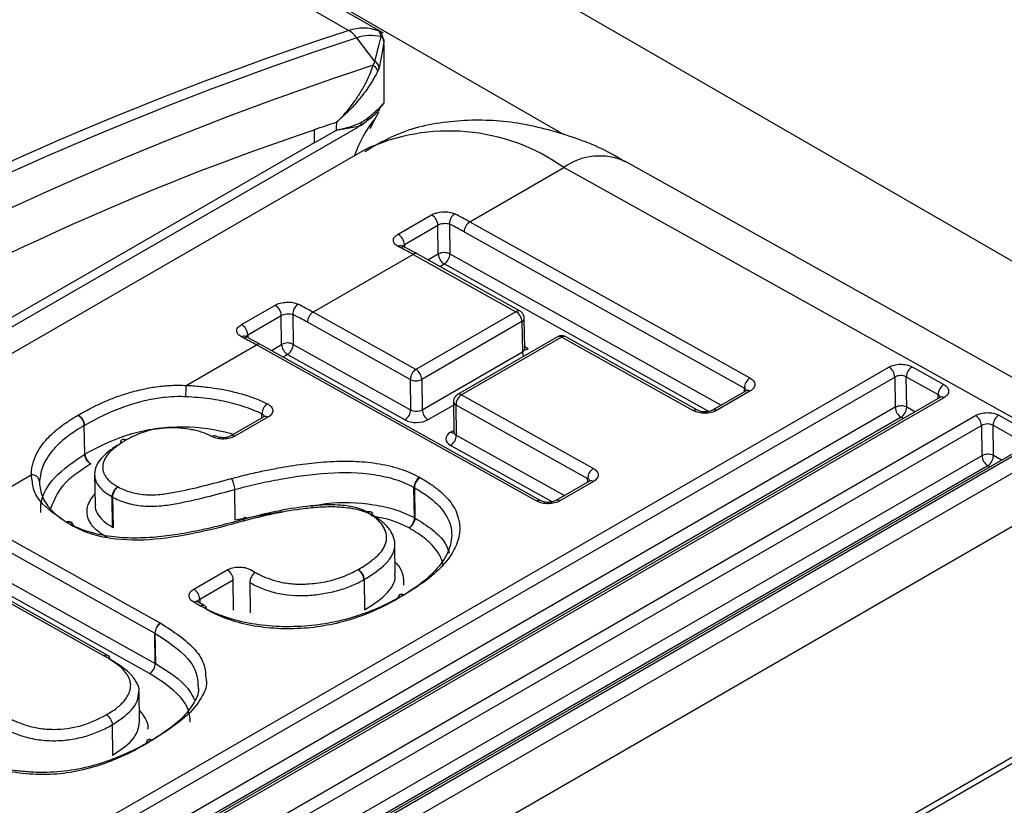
# Model space of a CAD drawing. Header units: millimetres. Extents: x 2938 to 3451, y 1869 to 2231.
# Tile 26 of 30: x 3392 to 3404, y 2119 to 2129. Entities that reach past the tile are written whole.
import ezdxf

# ---------------------------------------------------------------- set-up
doc = ezdxf.new("R2010")
doc.units = ezdxf.units.MM
doc.layers.add('粗实线层', color=7, linetype='Continuous', lineweight=35)

msp = doc.modelspace()

# ---------------------------------------------------------------- linework, layer by layer
at = {"layer": '粗实线层', "color": 8, "linetype": 'Continuous', "lineweight": 25}
for p, q in [((3381.239, 2139.249), (3409.601, 2122.876)), ((3381.24, 2137.63), (3399.074, 2127.334)), ((3396.443, 2128.607), (3381.24, 2137.373)), ((3396.764, 2128.228), (3396.817, 2128.434)), ((3396.855, 2128.364), (3396.816, 2128.15)), ((3396.498, 2127.422), (3396.291, 2127.386)), ((3397.125, 2125.991), (3397.126, 2125.957)), ((3397.413, 2125.801), (3397.539, 2125.874)), ((3397.681, 2125.875), (3400.997, 2124.025)), ((3397.557, 2125.721), (3397.611, 2125.752)), ((3400.845, 2123.948), (3397.611, 2125.752)), ((3395.21, 2124.885), (3395.21, 2124.851)), ((3395.498, 2124.695), (3395.624, 2124.768)), ((3398.639, 2124.715), (3398.596, 2124.739)), ((3395.642, 2124.615), (3395.695, 2124.646)), ((3401.282, 2124.19), (3401.281, 2124.234)), ((3403.651, 2124.109), (3403.65, 2124.154)), ((3403.125, 2123.999), (3389.675, 2116.234)), ((3397.415, 2123.848), (3397.725, 2124.027)), ((3403.366, 2123.945), (3403.267, 2124)), ((3403.197, 2123.877), (3389.847, 2116.17)), ((3395.383, 2123.869), (3395.383, 2123.918)), ((3403.224, 2123.862), (3403.197, 2123.877)), ((3397.69, 2123.694), (3397.729, 2123.717)), ((3397.759, 2123.657), (3399.081, 2122.92)), ((3398.93, 2122.842), (3397.69, 2123.534)), ((3404.186, 2123.407), (3390.736, 2115.643)), ((3404.427, 2123.353), (3404.327, 2123.409)), ((3404.258, 2123.285), (3390.907, 2115.578)), ((3404.284, 2123.271), (3404.258, 2123.285)), ((3392.577, 2123.086), (3392.563, 2123.174)), ((3399.366, 2123.084), (3399.365, 2123.129)), ((3395.053, 2122.623), (3395.628, 2122.726)), ((3394.622, 2121.653), (3394.623, 2121.607)), ((3406.13, 2120.628), (3391.887, 2112.405))]:
    msp.add_line(p, q, dxfattribs=at)
at = {"layer": '粗实线层', "color": 7, "linetype": 'Continuous', "lineweight": 25}
for p, q in [((3396.868, 2128.573), (3381.24, 2137.584)), ((3396.764, 2128.228), (3396.543, 2128.517)), ((3396.817, 2128.434), (3396.841, 2128.532)), ((3396.874, 2128.47), (3396.855, 2128.364)), ((3396.877, 2127.715), (3396.876, 2128.436)), ((3396.807, 2127.604), (3396.769, 2127.532)), ((3396.769, 2127.532), (3396.702, 2127.405)), ((3382.439, 2119.275), (3396.564, 2127.429)), ((3396.026, 2127.237), (3396.025, 2127.393)), ((3396.291, 2127.386), (3396.026, 2127.233)), ((3396.572, 2127.435), (3396.498, 2127.422)), ((3383.344, 2119.916), (3396.026, 2127.237)), ((3396.633, 2127.145), (3382.49, 2118.981)), ((3405.902, 2123.615), (3399.821, 2127.007)), ((3397.924, 2126.269), (3399.073, 2126.932)), ((3405.154, 2123.54), (3399.073, 2126.932)), ((3397.047, 2126.116), (3397.456, 2126.352)), ((3397.924, 2126.269), (3401.35, 2124.358)), ((3397.125, 2125.991), (3397.534, 2126.227)), ((3397.539, 2125.874), (3397.534, 2126.227)), ((3397.675, 2126.24), (3397.681, 2125.875)), ((3397.855, 2126.146), (3401.281, 2124.234)), ((3397.283, 2125.874), (3397.1, 2125.971)), ((3397.233, 2125.869), (3396.009, 2125.163)), ((3397.233, 2125.869), (3398.489, 2125.168)), ((3398.539, 2125.173), (3397.282, 2125.874)), ((3395.131, 2125.01), (3395.54, 2125.246)), ((3395.21, 2124.885), (3395.618, 2125.121)), ((3395.624, 2124.768), (3395.618, 2125.121)), ((3395.76, 2125.134), (3395.765, 2124.769)), ((3397.265, 2124.462), (3396.009, 2125.163)), ((3398.489, 2125.168), (3397.265, 2124.462)), ((3398.596, 2124.717), (3398.591, 2125.087)), ((3397.196, 2124.339), (3395.939, 2125.04)), ((3398.561, 2125.047), (3397.337, 2124.34)), ((3398.561, 2125.047), (3398.567, 2124.676)), ((3395.367, 2124.768), (3395.184, 2124.865)), ((3398.998, 2124.861), (3397.774, 2124.155)), ((3399.047, 2124.857), (3397.823, 2124.151)), ((3400.659, 2123.958), (3399.047, 2124.857)), ((3400.709, 2123.963), (3399.097, 2124.862)), ((3394.458, 2124.267), (3395.317, 2124.763)), ((3398.743, 2122.852), (3395.317, 2124.763)), ((3398.793, 2122.857), (3395.367, 2124.768)), ((3395.765, 2124.769), (3397.201, 2123.968)), ((3395.695, 2124.646), (3397.132, 2123.845)), ((3397.343, 2123.97), (3398.567, 2124.676)), ((3389.315, 2116.563), (3403.048, 2124.491)), ((3403.331, 2124.494), (3403.72, 2124.277)), ((3389.387, 2116.441), (3403.12, 2124.369)), ((3403.12, 2124.369), (3403.125, 2123.999)), ((3403.261, 2124.371), (3403.65, 2124.154)), ((3403.267, 2124), (3403.261, 2124.371)), ((3397.196, 2124.339), (3397.201, 2123.968)), ((3397.337, 2124.34), (3397.343, 2123.97)), ((3403.671, 2124.121), (3389.938, 2116.193)), ((3403.72, 2124.116), (3389.986, 2116.188)), ((3397.823, 2124.151), (3399.435, 2123.252)), ((3401.302, 2124.201), (3400.893, 2123.965)), ((3401.35, 2124.197), (3400.942, 2123.961)), ((3397.724, 2124.067), (3397.73, 2123.696)), ((3397.754, 2124.028), (3399.365, 2123.129)), ((3397.754, 2124.028), (3397.759, 2123.657)), ((3390.375, 2115.971), (3404.109, 2123.899)), ((3393.131, 2123.901), (3393.136, 2123.904)), ((3395.407, 2123.883), (3395.003, 2123.65)), ((3395.456, 2123.879), (3395.052, 2123.645)), ((3404.391, 2123.902), (3404.78, 2123.685)), ((3390.447, 2115.85), (3404.181, 2123.778)), ((3393.217, 2123.428), (3393.211, 2123.776)), ((3404.181, 2123.778), (3404.186, 2123.407)), ((3404.322, 2123.779), (3404.711, 2123.562)), ((3404.327, 2123.409), (3404.322, 2123.779)), ((3404.731, 2123.529), (3390.998, 2115.601)), ((3405.154, 2123.54), (3391.012, 2115.376)), ((3404.78, 2123.525), (3391.047, 2115.597)), ((3391.742, 2122.7), (3392.563, 2123.174)), ((3393.336, 2123.182), (3393.342, 2122.809)), ((3397.309, 2123.144), (3397.318, 2123.139)), ((3405.441, 2123.053), (3391.299, 2114.889)), ((3397.248, 2122.649), (3397.242, 2123.019)), ((3399.386, 2123.095), (3398.977, 2122.859)), ((3399.435, 2123.091), (3399.026, 2122.855)), ((3393.557, 2122.533), (3393.552, 2122.903)), ((3393.556, 2122.901), (3393.562, 2122.53)), ((3395.048, 2122.993), (3395.053, 2122.623)), ((3397.247, 2123.017), (3397.252, 2122.646)), ((3391.742, 2122.7), (3394.143, 2121.361)), ((3391.673, 2122.577), (3394.073, 2121.238)), ((3393.002, 2122.587), (3392.993, 2122.592)), ((3393.05, 2122.593), (3393.045, 2122.596)), ((3393.45, 2120.961), (3391.05, 2122.3)), ((3393.5, 2120.966), (3391.1, 2122.305)), ((3391.499, 2122.306), (3394.079, 2120.867)), ((3397.013, 2121.957), (3397.008, 2122.327)), ((3394.009, 2120.744), (3391.429, 2122.183)), ((3394.55, 2121.775), (3394.959, 2122.011)), ((3395.242, 2122.014), (3395.302, 2121.98)), ((3394.622, 2121.653), (3395.031, 2121.889)), ((3395.036, 2121.519), (3395.031, 2121.889)), ((3395.234, 2121.856), (3395.239, 2121.486)), ((3396.632, 2121.893), (3396.637, 2121.523)), ((3397.069, 2121.708), (3397.066, 2121.706)), ((3397.119, 2121.705), (3397.114, 2121.702)), ((3394.632, 2121.569), (3394.55, 2121.615)), ((3394.682, 2121.574), (3394.6, 2121.62)), ((3394.635, 2121.567), (3394.632, 2121.569)), ((3394.143, 2121.361), (3394.146, 2121.359)), ((3394.079, 2120.867), (3394.073, 2121.238)), ((3394.075, 2121.237), (3394.08, 2120.866)), ((3391.954, 2112.374), (3406.089, 2120.533)), ((3393.885, 2120.151), (3393.88, 2120.521)), ((3393.553, 2120.116), (3393.557, 2119.744)), ((3393.99, 2119.931), (3393.987, 2119.929)), ((3394.04, 2119.927), (3394.036, 2119.925))]:
    msp.add_line(p, q, dxfattribs=at)
at = {"layer": '粗实线层', "color": 8, "linetype": 'Continuous', "lineweight": 25, "flags": 128}
for points in [[(3393.002, 2122.587), (3393.015, 2122.594), (3393.028, 2122.597), (3393.04, 2122.596), (3393.051, 2122.593), (3393.059, 2122.585), (3393.066, 2122.575), (3393.07, 2122.562), (3393.071, 2122.559)], [(3397.114, 2121.702), (3397.101, 2121.708), (3397.088, 2121.711), (3397.076, 2121.71), (3397.065, 2121.706), (3397.057, 2121.699), (3397.051, 2121.688), (3397.047, 2121.675), (3397.047, 2121.673)], [(3397.119, 2121.705), (3397.105, 2121.711), (3397.092, 2121.713), (3397.08, 2121.712), (3397.069, 2121.708), (3397.06, 2121.7), (3397.054, 2121.69), (3397.05, 2121.676), (3397.049, 2121.674)], [(3394.036, 2119.925), (3394.022, 2119.931), (3394.009, 2119.934), (3393.997, 2119.933), (3393.987, 2119.929), (3393.978, 2119.921), (3393.972, 2119.911), (3393.968, 2119.898), (3393.968, 2119.895)], [(3394.04, 2119.927), (3394.026, 2119.933), (3394.013, 2119.936), (3394, 2119.935), (3393.99, 2119.931), (3393.981, 2119.923), (3393.975, 2119.912), (3393.971, 2119.899), (3393.97, 2119.896)]]:
    msp.add_lwpolyline(points, dxfattribs=at)
at = {"layer": '粗实线层', "color": 7, "linetype": 'Continuous', "lineweight": 25}
for centre, radius, start, end in [((3409.513, 2088.748), 41.947, 108.1541, 131.8405), ((3396.62, 2128.086), 0.55, 69.9834, 108.744), ((3396.268, 2128.312), 0.343, 36.6987, 59.1655), ((3396.765, 2128.515), 0.0975, 3.1622, 63.2663), ((3409.603, 2088.688), 41.916, 108.1541, 131.8405), ((3396.718, 2127.978), 0.567, 77.4709, 108.0658), ((3396.796, 2128.468), 0.0776, 1.2014, 54.6672), ((3396.721, 2128.142), 0.096, 4.8562, 62.9991), ((3409.803, 2088.529), 41.748, 108.2286, 131.7644), ((3397.383, 2126.22), 0.151, 2.8084, 61.3815), ((3397.821, 2126.244), 0.145, 123.1134, 181.3551), ((3395.773, 2122.414), 4.414, 60.8297, 63.5178), ((3398.006, 2126.141), 0.151, 122.7289, 178.3833), ((3396.974, 2125.983), 0.151, 2.8084, 61.3815), ((3395.081, 2122.015), 4.414, 60.8297, 63.5178), ((3397.611, 2125.735), 0.156, 63.6092, 117.5125), ((3397.693, 2125.882), 0.154, 183.1586, 237.9585), ((3397.529, 2125.879), 0.151, 302.7289, 358.3833), ((3395.468, 2125.114), 0.151, 2.8084, 61.3815), ((3395.905, 2125.138), 0.145, 123.1134, 181.3551), ((3393.857, 2121.309), 4.414, 60.8297, 63.5178), ((3396.091, 2125.035), 0.151, 122.7289, 178.3833), ((3398.408, 2125.038), 0.154, 3.1586, 57.9585), ((3395.059, 2124.878), 0.151, 2.8084, 61.3815), ((3393.165, 2120.909), 4.414, 60.8297, 63.5178), ((3395.696, 2124.63), 0.156, 63.6092, 117.5125), ((3395.777, 2124.776), 0.154, 183.1586, 237.9585), ((3395.614, 2124.774), 0.151, 302.7289, 358.3833), ((3402.967, 2124.361), 0.154, 3.1586, 57.9585), ((3403.413, 2124.366), 0.151, 122.7289, 178.3833), ((3397.347, 2124.334), 0.151, 122.7289, 178.3833), ((3397.184, 2124.332), 0.154, 3.1586, 57.9585), ((3401.432, 2124.23), 0.151, 122.7289, 178.3833), ((3403.192, 2124.231), 0.156, 63.6092, 117.5125), ((3395.379, 2124.143), 0.93, 172.3058, 180.8877), ((3397.265, 2124.478), 0.156, 243.6092, 297.5125), ((3403.802, 2124.149), 0.151, 122.7289, 178.3833), ((3397.905, 2124.023), 0.151, 122.7289, 178.3833), ((3395.542, 2123.915), 0.159, 126.0715, 178.7822), ((3403.197, 2123.86), 0.156, 63.6092, 117.5125), ((3403.279, 2124.007), 0.154, 183.1586, 237.9585), ((3403.115, 2124.004), 0.151, 302.7289, 358.3833), ((3393.063, 2123.769), 0.148, 2.7818, 62.7761), ((3393.061, 2123.77), 0.154, 2.7083, 60.4116), ((3397.05, 2123.972), 0.151, 302.7289, 358.3833), ((3397.271, 2124.108), 0.156, 243.6092, 297.5125), ((3397.496, 2123.978), 0.154, 183.1586, 237.9585), ((3404.027, 2123.769), 0.154, 3.1586, 57.9585), ((3404.473, 2123.775), 0.151, 122.7289, 178.3833), ((3404.253, 2123.639), 0.156, 63.6092, 117.5125), ((3397.608, 2123.661), 0.151, 302.7289, 358.3833), ((3404.258, 2123.269), 0.156, 63.6092, 117.5125), ((3404.339, 2123.416), 0.154, 183.1586, 237.9585), ((3404.176, 2123.413), 0.151, 302.7289, 358.3833), ((3392.571, 2123.08), 0.0939, 6.9394, 94.8884), ((3397.399, 2123.015), 0.156, 124.8592, 178.6412), ((3397.395, 2123.012), 0.148, 121.1958, 178.1903), ((3399.517, 2123.124), 0.151, 122.7289, 178.3833), ((3397.199, 2122.936), 0.0942, 59.5401, 62.629), ((3393.6, 2122.986), 0.0953, 239.9095, 243.0219), ((3393.023, 2122.548), 0.0531, 65.0119, 123.6237), ((3397.204, 2122.565), 0.0942, 59.5401, 62.629), ((3393.605, 2122.615), 0.0953, 239.9095, 243.0219), ((3394.878, 2121.881), 0.154, 3.1586, 57.9585), ((3394.469, 2121.645), 0.154, 3.1586, 57.9585), ((3394.662, 2121.527), 0.0507, 66.0713, 125.3714), ((3394.225, 2121.234), 0.151, 122.7289, 178.3833), ((3394.224, 2121.232), 0.149, 121.4304, 178.2202), ((3394.029, 2121.158), 0.0919, 59.7261, 60.8509)]:
    msp.add_arc(centre, radius, start, end, dxfattribs=at)
at = {"layer": '粗实线层', "color": 8, "linetype": 'Continuous', "lineweight": 25}
for centre, radius, start, end in [((3397.873, 2126.618), 1.434, 140.3816, 161.3127), ((3397.67, 2124.949), 2.429, 54.7159, 115.2755), ((3399.513, 2126.312), 0.76, 66.0738, 125.3711), ((3397.079, 2125.924), 0.0517, 66.1251, 124.7325), ((3397.262, 2125.828), 0.0507, 66.0738, 125.3711), ((3398.519, 2125.127), 0.0507, 66.0955, 125.3694), ((3398.542, 2125.091), 0.0488, 293.3999, 355.3789), ((3395.163, 2124.818), 0.0517, 66.1251, 124.7325), ((3399.019, 2124.817), 0.0495, 55.3045, 114.6869), ((3399.076, 2124.816), 0.0507, 66.0738, 125.3711), ((3395.346, 2124.722), 0.0507, 66.0738, 125.3711), ((3398.549, 2124.72), 0.0475, 292.3846, 356.383), ((3398.608, 2124.76), 0.0543, 258.1975, 304.2932), ((3398.708, 2124.682), 0.141, 182.4739, 205.9132), ((3401.259, 2124.187), 0.0525, 17.9878, 65.5561), ((3397.795, 2124.11), 0.0494, 55.2895, 114.8623), ((3401.322, 2124.156), 0.0495, 55.3045, 114.6869), ((3403.629, 2124.106), 0.0525, 17.9878, 65.5561), ((3403.692, 2124.076), 0.0495, 55.3045, 114.6869), ((3397.773, 2124.073), 0.049, 186.5719, 246.6542), ((3395.362, 2123.866), 0.0556, 19.2378, 68.601), ((3395.428, 2123.838), 0.0495, 55.3045, 114.6869), ((3400.688, 2123.92), 0.0483, 63.7175, 126.9813), ((3400.913, 2123.921), 0.0492, 55.2068, 115.8409), ((3394.801, 2123.602), 0.0491, 65.8528, 126.4764), ((3395.024, 2123.605), 0.0492, 55.2084, 115.8213), ((3397.719, 2123.738), 0.0526, 236.2894, 283.8926), ((3397.778, 2123.702), 0.049, 186.6247, 246.6495), ((3399.344, 2123.081), 0.0525, 17.9878, 65.5561), ((3399.407, 2123.051), 0.0495, 55.3045, 114.6869), ((3398.772, 2122.814), 0.0483, 63.7175, 126.9813), ((3398.998, 2122.815), 0.0492, 55.2068, 115.8409), ((3393.017, 2122.555), 0.0496, 6.2775, 51.7141), ((3394.58, 2121.573), 0.0507, 66.0738, 125.3711), ((3394.646, 2121.604), 0.0546, 115.5418, 160.3331), ((3394.663, 2121.535), 0.0422, 2.403, 130.7371), ((3394.656, 2121.534), 0.0472, 4.1049, 56.7811)]:
    msp.add_arc(centre, radius, start, end, dxfattribs=at)
at = {"layer": '粗实线层', "color": 7, "linetype": 'Continuous', "lineweight": 25}
for points, knots in [([(3396.841, 2128.532), (3396.839, 2128.542), (3396.833, 2128.564), (3396.822, 2128.588), (3396.813, 2128.598), (3396.808, 2128.603)], [0, 0, 0, 0, 0.317156, 0.650244, 1, 1, 1, 1]), ([(3396.862, 2128.521), (3396.865, 2128.516), (3396.87, 2128.506), (3396.873, 2128.482), (3396.874, 2128.47)], [0, 0, 0, 0, 0.512127, 1, 1, 1, 1]), ([(3396.295, 2127.485), (3396.3, 2127.49), (3396.317, 2127.503), (3396.349, 2127.536), (3396.396, 2127.587), (3396.456, 2127.66), (3396.525, 2127.753), (3396.597, 2127.862), (3396.661, 2127.977), (3396.711, 2128.087), (3396.733, 2128.151), (3396.743, 2128.182)], [0, 0, 0, 0, 0.022184, 0.070665, 0.145612, 0.2471, 0.375198, 0.529978, 0.700022, 0.856686, 1, 1, 1, 1]), ([(3396.794, 2128.102), (3396.784, 2128.081), (3396.761, 2128.037), (3396.717, 2127.964), (3396.663, 2127.882), (3396.595, 2127.792), (3396.512, 2127.694), (3396.412, 2127.59), (3396.335, 2127.521), (3396.295, 2127.485)], [0, 0, 0, 0, 0.107676, 0.226805, 0.357595, 0.500201, 0.654745, 0.82132, 1, 1, 1, 1]), ([(3396.743, 2128.182), (3396.758, 2128.173), (3396.771, 2128.16), (3396.79, 2128.132), (3396.794, 2128.116), (3396.794, 2128.102)], [0, 0, 0, 0, 0.5, 0.5, 1, 1, 1, 1]), ([(3396.682, 2127.541), (3396.733, 2127.583), (3396.834, 2127.667), (3396.88, 2127.723), (3396.872, 2127.717), (3396.87, 2127.715)], [0, 0, 0, 0, 0.434127, 0.869336, 1, 1, 1, 1]), ([(3396.633, 2127.476), (3396.682, 2127.515), (3396.781, 2127.593), (3396.827, 2127.645), (3396.823, 2127.637), (3396.823, 2127.636)], [0, 0, 0, 0, 0.4560536, 0.9189887, 1, 1, 1, 1]), ([(3396.862, 2127.71), (3396.857, 2127.704), (3396.848, 2127.692), (3396.829, 2127.665), (3396.814, 2127.639), (3396.806, 2127.627)], [0, 0, 0, 0, 0.3347739, 0.6677161, 1, 1, 1, 1]), ([(3396.291, 2127.386), (3396.295, 2127.388), (3396.309, 2127.393), (3396.339, 2127.398), (3396.393, 2127.411), (3396.464, 2127.43), (3396.54, 2127.457), (3396.585, 2127.48), (3396.606, 2127.49)], [0, 0, 0, 0, 0.032986, 0.116331, 0.250208, 0.500353, 0.766579, 1, 1, 1, 1]), ([(3396.295, 2127.485), (3396.294, 2127.471), (3396.291, 2127.437), (3396.291, 2127.405), (3396.291, 2127.386)], [0, 0, 0, 0, 0.41577, 1, 1, 1, 1]), ([(3396.606, 2127.49), (3396.619, 2127.498), (3396.645, 2127.513), (3396.67, 2127.532), (3396.682, 2127.541)], [0, 0, 0, 0, 0.4816603, 1, 1, 1, 1]), ([(3399.82, 2127), (3399.791, 2127.019), (3399.56, 2127.165), (3399.094, 2127.345), (3398.422, 2127.512), (3397.728, 2127.519), (3397.11, 2127.4), (3396.774, 2127.203), (3396.64, 2127.123)], [0, 0, 0, 0, 0.029116, 0.23201, 0.439012, 0.647775, 0.859235, 1, 1, 1, 1]), ([(3397.456, 2126.352), (3397.466, 2126.357), (3397.485, 2126.367), (3397.52, 2126.379), (3397.558, 2126.387), (3397.611, 2126.392), (3397.679, 2126.39), (3397.72, 2126.373), (3397.741, 2126.365)], [0, 0, 0, 0, 0.1258352, 0.2473147, 0.3696631, 0.4979986, 0.7499658, 1, 1, 1, 1]), ([(3397.049, 2125.966), (3397.04, 2125.971), (3397.023, 2125.981), (3397.004, 2125.999), (3396.992, 2126.018), (3396.987, 2126.045), (3396.997, 2126.081), (3397.03, 2126.104), (3397.047, 2126.116)], [0, 0, 0, 0, 0.1279329, 0.2513579, 0.3752758, 0.5046303, 0.7540105, 1, 1, 1, 1]), ([(3395.54, 2125.246), (3395.55, 2125.251), (3395.569, 2125.262), (3395.604, 2125.273), (3395.642, 2125.281), (3395.695, 2125.286), (3395.763, 2125.284), (3395.805, 2125.268), (3395.826, 2125.259)], [0, 0, 0, 0, 0.125835, 0.247315, 0.369663, 0.497999, 0.749966, 1, 1, 1, 1]), ([(3398.59, 2125.087), (3398.59, 2125.089), (3398.591, 2125.101), (3398.585, 2125.123), (3398.568, 2125.151), (3398.551, 2125.169), (3398.539, 2125.173), (3398.539, 2125.173)], [0, 0, 0, 0, 0.0484434, 0.3336166, 0.6483918, 0.9894133, 1, 1, 1, 1]), ([(3395.134, 2124.86), (3395.125, 2124.865), (3395.107, 2124.875), (3395.088, 2124.893), (3395.077, 2124.912), (3395.072, 2124.939), (3395.081, 2124.975), (3395.115, 2124.998), (3395.131, 2125.01)], [0, 0, 0, 0, 0.1279329, 0.2513579, 0.3752758, 0.5046303, 0.7540105, 1, 1, 1, 1]), ([(3399.097, 2124.862), (3399.086, 2124.867), (3399.063, 2124.876), (3399.028, 2124.875), (3399.008, 2124.866), (3398.999, 2124.861)], [0, 0, 0, 0, 0.355655, 0.702205, 1, 1, 1, 1]), ([(3398.6, 2124.702), (3398.6, 2124.702), (3398.599, 2124.702), (3398.595, 2124.711), (3398.596, 2124.715), (3398.597, 2124.716)], [0, 0, 0, 0, 0.326539, 0.850715, 1, 1, 1, 1]), ([(3403.048, 2124.491), (3403.058, 2124.496), (3403.077, 2124.506), (3403.112, 2124.517), (3403.15, 2124.524), (3403.202, 2124.527), (3403.269, 2124.522), (3403.31, 2124.503), (3403.331, 2124.494)], [0, 0, 0, 0, 0.1272, 0.249746, 0.3727, 0.501075, 0.749743, 1, 1, 1, 1]), ([(3401.35, 2124.358), (3401.359, 2124.352), (3401.377, 2124.341), (3401.395, 2124.322), (3401.407, 2124.3), (3401.411, 2124.271), (3401.401, 2124.232), (3401.367, 2124.209), (3401.35, 2124.197)], [0, 0, 0, 0, 0.1272, 0.249746, 0.3727, 0.501075, 0.749743, 1, 1, 1, 1]), ([(3393.136, 2123.904), (3393.192, 2123.935), (3393.289, 2123.988), (3393.433, 2124.059), (3393.577, 2124.118), (3393.736, 2124.172), (3393.909, 2124.219), (3394.091, 2124.253), (3394.275, 2124.271), (3394.397, 2124.269), (3394.458, 2124.267)], [0, 0, 0, 0, 0.154003, 0.266655, 0.378226, 0.500167, 0.62998, 0.754932, 0.877424, 1, 1, 1, 1]), ([(3394.458, 2124.267), (3394.485, 2124.266), (3394.543, 2124.263), (3394.633, 2124.255), (3394.74, 2124.243), (3394.859, 2124.226), (3395.004, 2124.198), (3395.155, 2124.158), (3395.312, 2124.107), (3395.403, 2124.064), (3395.448, 2124.044)], [0, 0, 0, 0, 0.077268, 0.16058, 0.250094, 0.37772, 0.500383, 0.673017, 0.838844, 1, 1, 1, 1]), ([(3403.72, 2124.277), (3403.729, 2124.271), (3403.746, 2124.261), (3403.765, 2124.241), (3403.776, 2124.22), (3403.781, 2124.19), (3403.77, 2124.152), (3403.737, 2124.128), (3403.72, 2124.116)], [0, 0, 0, 0, 0.1272001, 0.2497464, 0.3727003, 0.5010746, 0.7497428, 1, 1, 1, 1]), ([(3394.449, 2124.128), (3394.416, 2124.129), (3394.332, 2124.131), (3394.182, 2124.121), (3393.985, 2124.091), (3393.75, 2124.027), (3393.48, 2123.923), (3393.309, 2123.829), (3393.214, 2123.778)], [0, 0, 0, 0, 0.0720197, 0.1794006, 0.322127, 0.5001826, 0.7228095, 1, 1, 1, 1]), ([(3395.383, 2123.918), (3395.375, 2123.922), (3395.332, 2123.943), (3395.25, 2123.977), (3395.134, 2124.017), (3395.01, 2124.052), (3394.881, 2124.081), (3394.744, 2124.103), (3394.6, 2124.118), (3394.501, 2124.126), (3394.45, 2124.128), (3394.449, 2124.128)], [0.5813532, 0.5813532, 0.5813532, 0.5813532, 0.5944891, 0.6506915, 0.7064398, 0.7625407, 0.8193942, 0.8778214, 0.9374162, 0.9992962, 1, 1, 1, 1]), ([(3397.737, 2124.117), (3397.732, 2124.105), (3397.724, 2124.089), (3397.725, 2124.071), (3397.725, 2124.067)], [0, 0, 0, 0, 0.755385, 1, 1, 1, 1]), ([(3397.774, 2124.154), (3397.773, 2124.154), (3397.765, 2124.151), (3397.751, 2124.138), (3397.742, 2124.124), (3397.737, 2124.117)], [0, 0, 0, 0, 0.0606254, 0.5280951, 1, 1, 1, 1]), ([(3395.448, 2124.044), (3395.458, 2124.038), (3395.477, 2124.027), (3395.498, 2124.008), (3395.511, 2123.986), (3395.516, 2123.963), (3395.513, 2123.94), (3395.502, 2123.917), (3395.484, 2123.896), (3395.465, 2123.885), (3395.456, 2123.879)], [0, 0, 0, 0, 0.127259, 0.249449, 0.372016, 0.50036, 0.623821, 0.750163, 0.874355, 1, 1, 1, 1]), ([(3392.563, 2123.174), (3392.564, 2123.193), (3392.566, 2123.232), (3392.576, 2123.29), (3392.591, 2123.347), (3392.621, 2123.422), (3392.671, 2123.513), (3392.747, 2123.608), (3392.833, 2123.691), (3392.917, 2123.761), (3393.017, 2123.832), (3393.091, 2123.877), (3393.131, 2123.901)], [0, 0, 0, 0, 0.070351, 0.140894, 0.211873, 0.283526, 0.426204, 0.568525, 0.672029, 0.781386, 0.879731, 1, 1, 1, 1]), ([(3400.942, 2123.961), (3400.932, 2123.956), (3400.912, 2123.946), (3400.878, 2123.935), (3400.84, 2123.928), (3400.788, 2123.925), (3400.72, 2123.93), (3400.679, 2123.949), (3400.659, 2123.958)], [0, 0, 0, 0, 0.1272, 0.249746, 0.3727, 0.501075, 0.749743, 1, 1, 1, 1]), ([(3400.892, 2123.965), (3400.879, 2123.959), (3400.852, 2123.947), (3400.8, 2123.941), (3400.749, 2123.945), (3400.722, 2123.957), (3400.709, 2123.963)], [0, 0, 0, 0, 0.250237, 0.5003159, 0.7502369, 1, 1, 1, 1]), ([(3404.109, 2123.899), (3404.119, 2123.905), (3404.138, 2123.915), (3404.173, 2123.926), (3404.21, 2123.932), (3404.262, 2123.935), (3404.33, 2123.93), (3404.371, 2123.912), (3404.391, 2123.902)], [0, 0, 0, 0, 0.1272, 0.249746, 0.3727, 0.501075, 0.749743, 1, 1, 1, 1]), ([(3393.211, 2123.776), (3393.174, 2123.754), (3393.097, 2123.709), (3392.993, 2123.633), (3392.895, 2123.551), (3392.775, 2123.421), (3392.685, 2123.268), (3392.67, 2123.139), (3392.665, 2123.092)], [0, 0, 0, 0, 0.116715, 0.239035, 0.366947, 0.500516, 0.814828, 1, 1, 1, 1]), ([(3394.772, 2123.641), (3394.754, 2123.65), (3394.718, 2123.669), (3394.657, 2123.692), (3394.592, 2123.711), (3394.5, 2123.731), (3394.381, 2123.747), (3394.185, 2123.751), (3393.996, 2123.72), (3393.833, 2123.657), (3393.761, 2123.619), (3393.72, 2123.598)], [0, 0, 0, 0, 0.062542, 0.124643, 0.18705, 0.250501, 0.378377, 0.501548, 0.749612, 0.861425, 1, 1, 1, 1]), ([(3395.052, 2123.645), (3395.042, 2123.64), (3395.023, 2123.63), (3394.989, 2123.619), (3394.952, 2123.613), (3394.9, 2123.609), (3394.833, 2123.614), (3394.792, 2123.632), (3394.772, 2123.641)], [0, 0, 0, 0, 0.127138, 0.249737, 0.372741, 0.501052, 0.749733, 1, 1, 1, 1]), ([(3395.003, 2123.649), (3394.99, 2123.643), (3394.963, 2123.631), (3394.912, 2123.625), (3394.861, 2123.63), (3394.834, 2123.641), (3394.821, 2123.647)], [0, 0, 0, 0, 0.249995, 0.499993, 0.749995, 1, 1, 1, 1]), ([(3397.69, 2123.694), (3397.652, 2123.673), (3397.631, 2123.644), (3397.631, 2123.583), (3397.652, 2123.555), (3397.69, 2123.534)], [0, 0, 0, 0, 0.5, 0.5, 1, 1, 1, 1]), ([(3397.73, 2123.697), (3397.729, 2123.692), (3397.728, 2123.687), (3397.731, 2123.688), (3397.732, 2123.689)], [0, 0, 0, 0, 0.853193, 1, 1, 1, 1]), ([(3393.651, 2123.555), (3393.611, 2123.53), (3393.567, 2123.503), (3393.487, 2123.444), (3393.451, 2123.411), (3393.392, 2123.344), (3393.368, 2123.307), (3393.339, 2123.229), (3393.333, 2123.191), (3393.338, 2123.151)], [0, 0, 0, 0, 0.25, 0.25, 0.5, 0.5, 0.75, 0.75, 1, 1, 1, 1]), ([(3393.72, 2123.598), (3393.684, 2123.575), (3393.62, 2123.534), (3393.535, 2123.467), (3393.475, 2123.397), (3393.444, 2123.331), (3393.434, 2123.277), (3393.436, 2123.249), (3393.437, 2123.236)], [0, 0, 0, 0, 0.226622, 0.398294, 0.603527, 0.795874, 0.899861, 1, 1, 1, 1]), ([(3393.72, 2123.598), (3393.704, 2123.607), (3393.684, 2123.61), (3393.656, 2123.593), (3393.65, 2123.574), (3393.651, 2123.555)], [0, 0, 0, 0, 0.5, 0.5, 1, 1, 1, 1]), ([(3393.289, 2123.307), (3393.271, 2123.317), (3393.252, 2123.336), (3393.225, 2123.381), (3393.217, 2123.406), (3393.218, 2123.428)], [0, 0, 0, 0, 0.5, 0.5, 1, 1, 1, 1]), ([(3393.218, 2123.428), (3393.219, 2123.407), (3393.227, 2123.382), (3393.253, 2123.337), (3393.271, 2123.317), (3393.289, 2123.307)], [0, 0, 0, 0, 0.5, 0.5, 1, 1, 1, 1]), ([(3395.006, 2123.127), (3395.073, 2123.144), (3395.203, 2123.178), (3395.394, 2123.221), (3395.618, 2123.266), (3395.876, 2123.307), (3396.185, 2123.337), (3396.488, 2123.345), (3396.792, 2123.319), (3397.024, 2123.266), (3397.195, 2123.202), (3397.271, 2123.163), (3397.309, 2123.144)], [0, 0, 0, 0, 0.09, 0.173293, 0.250011, 0.37893, 0.499491, 0.631999, 0.748338, 0.873523, 0.936657, 1, 1, 1, 1]), ([(3395.048, 2122.993), (3395.141, 2123.018), (3395.232, 2123.042), (3395.418, 2123.084), (3395.513, 2123.103), (3395.799, 2123.156), (3395.99, 2123.182), (3396.383, 2123.206), (3396.572, 2123.205), (3396.846, 2123.162), (3396.935, 2123.142), (3397.056, 2123.104), (3397.095, 2123.089), (3397.169, 2123.057), (3397.204, 2123.039), (3397.242, 2123.019)], [0, 0, 0, 0, 0.125, 0.125, 0.25, 0.25, 0.5, 0.5, 0.75, 0.75, 0.875, 0.875, 0.9375, 0.9375, 1, 1, 1, 1]), ([(3399.435, 2123.252), (3399.444, 2123.246), (3399.461, 2123.235), (3399.48, 2123.216), (3399.491, 2123.195), (3399.496, 2123.165), (3399.485, 2123.127), (3399.452, 2123.103), (3399.435, 2123.091)], [0, 0, 0, 0, 0.1272, 0.249746, 0.3727, 0.501075, 0.749743, 1, 1, 1, 1]), ([(3392.993, 2122.592), (3392.871, 2122.675), (3392.689, 2122.8), (3392.587, 2122.981), (3392.579, 2123.06), (3392.577, 2123.086)], [0, 0, 0, 0, 0.57796, 0.864424, 1, 1, 1, 1]), ([(3392.665, 2123.092), (3392.664, 2123.086), (3392.664, 2123.053), (3392.671, 2122.991), (3392.695, 2122.909), (3392.737, 2122.829), (3392.795, 2122.753), (3392.871, 2122.681), (3392.961, 2122.612), (3393.032, 2122.57), (3393.067, 2122.549)], [0, 0, 0, 0, 0.0113839, 0.0725432, 0.1324939, 0.1913816, 0.2506601, 0.3109966, 0.3733043, 0.4365509, 0.4365509, 0.4365509, 0.4365509]), ([(3393.552, 2122.903), (3393.552, 2122.923), (3393.558, 2122.949), (3393.586, 2122.997), (3393.606, 2123.016), (3393.623, 2123.026)], [0, 0, 0, 0, 0.5, 0.5, 1, 1, 1, 1]), ([(3393.623, 2123.026), (3393.607, 2123.016), (3393.588, 2122.996), (3393.562, 2122.947), (3393.556, 2122.92), (3393.556, 2122.901)], [0, 0, 0, 0, 0.5, 0.5, 1, 1, 1, 1]), ([(3393.623, 2123.026), (3393.649, 2123.013), (3393.696, 2122.99), (3393.773, 2122.961), (3393.856, 2122.943), (3393.946, 2122.93), (3394.04, 2122.927), (3394.13, 2122.932), (3394.222, 2122.944), (3394.401, 2122.975), (3394.666, 2123.035), (3394.891, 2123.096), (3395.004, 2123.127)], [0, 0, 0, 0, 0.070799, 0.125106, 0.187227, 0.250473, 0.310855, 0.375481, 0.431646, 0.500206, 0.749915, 1, 1, 1, 1]), ([(3395.006, 2123.127), (3395.016, 2123.115), (3395.027, 2123.093), (3395.043, 2123.041), (3395.048, 2123.013), (3395.048, 2122.993)], [0, 0, 0, 0, 0.5, 0.5, 1, 1, 1, 1]), ([(3393.248, 2122.676), (3393.245, 2122.711), (3393.236, 2122.801), (3393.3, 2122.886), (3393.34, 2122.937)], [0, 0, 0, 0, 0.388061, 1, 1, 1, 1]), ([(3393.556, 2122.901), (3393.58, 2122.889), (3393.604, 2122.876), (3393.661, 2122.852), (3393.694, 2122.84), (3393.792, 2122.812), (3393.86, 2122.8), (3393.968, 2122.79), (3394.007, 2122.788), (3394.081, 2122.79), (3394.117, 2122.792), (3394.219, 2122.802), (3394.283, 2122.813), (3394.469, 2122.847), (3394.586, 2122.873), (3394.822, 2122.932), (3394.935, 2122.963), (3395.048, 2122.993)], [0, 0, 0, 0, 0.0625, 0.0625, 0.125, 0.125, 0.25, 0.25, 0.3125, 0.3125, 0.375, 0.375, 0.5, 0.5, 0.75, 0.75, 1, 1, 1, 1]), ([(3396.737, 2122.677), (3396.715, 2122.688), (3396.681, 2122.705), (3396.615, 2122.729), (3396.585, 2122.739), (3396.512, 2122.757), (3396.473, 2122.763), (3396.4, 2122.772), (3396.367, 2122.775), (3396.293, 2122.78), (3396.256, 2122.781), (3396.186, 2122.78), (3396.152, 2122.779), (3396.048, 2122.774), (3395.98, 2122.768), (3395.779, 2122.744), (3395.649, 2122.722), (3395.395, 2122.669), (3395.273, 2122.638), (3395.153, 2122.607)], [0, 0, 0, 0, 0.0625, 0.0625, 0.125, 0.125, 0.1875, 0.1875, 0.25, 0.25, 0.3125, 0.3125, 0.375, 0.375, 0.5, 0.5, 0.75, 0.75, 1, 1, 1, 1]), ([(3396.667, 2122.717), (3396.652, 2122.725), (3396.624, 2122.739), (3396.571, 2122.76), (3396.505, 2122.78), (3396.416, 2122.796), (3396.294, 2122.807), (3396.129, 2122.807), (3395.872, 2122.783), (3395.553, 2122.73), (3395.314, 2122.669), (3395.195, 2122.638)], [0, 0, 0, 0, 0.0389306, 0.0721036, 0.1262229, 0.1829832, 0.251963, 0.3635947, 0.5000107, 0.7497255, 1, 1, 1, 1]), ([(3399.026, 2122.855), (3399.016, 2122.85), (3398.997, 2122.84), (3398.962, 2122.829), (3398.924, 2122.822), (3398.872, 2122.819), (3398.805, 2122.824), (3398.764, 2122.843), (3398.743, 2122.852)], [0, 0, 0, 0, 0.1272, 0.249746, 0.3727, 0.501075, 0.749743, 1, 1, 1, 1]), ([(3398.977, 2122.859), (3398.963, 2122.853), (3398.936, 2122.841), (3398.885, 2122.835), (3398.833, 2122.84), (3398.807, 2122.851), (3398.793, 2122.857)], [0, 0, 0, 0, 0.250237, 0.5003159, 0.7502369, 1, 1, 1, 1]), ([(3395.195, 2122.638), (3395.185, 2122.65), (3395.173, 2122.656), (3395.157, 2122.644), (3395.153, 2122.626), (3395.153, 2122.607)], [0, 0, 0, 0, 0.5, 0.5, 1, 1, 1, 1]), ([(3396.667, 2122.717), (3396.683, 2122.727), (3396.702, 2122.73), (3396.729, 2122.715), (3396.736, 2122.696), (3396.737, 2122.677)], [0, 0, 0, 0, 0.5, 0.5, 1, 1, 1, 1]), ([(3396.904, 2122.361), (3396.905, 2122.37), (3396.908, 2122.388), (3396.907, 2122.435), (3396.891, 2122.5), (3396.847, 2122.576), (3396.788, 2122.634), (3396.73, 2122.681), (3396.688, 2122.705), (3396.667, 2122.717)], [0, 0, 0, 0, 0.068311, 0.136137, 0.355032, 0.566983, 0.739751, 0.869768, 1, 1, 1, 1]), ([(3397.004, 2122.27), (3397.013, 2122.311), (3397.009, 2122.347), (3396.992, 2122.42), (3396.976, 2122.457), (3396.941, 2122.51), (3396.928, 2122.526), (3396.898, 2122.56), (3396.88, 2122.576), (3396.844, 2122.606), (3396.826, 2122.621), (3396.782, 2122.651), (3396.76, 2122.663), (3396.74, 2122.675)], [0, 0, 0, 0, 0.25, 0.25, 0.5, 0.5, 0.625, 0.625, 0.75, 0.75, 0.875, 0.875, 1, 1, 1, 1]), ([(3395.195, 2122.638), (3395.096, 2122.611), (3394.918, 2122.562), (3394.638, 2122.496), (3394.368, 2122.445), (3394.077, 2122.407), (3393.79, 2122.395), (3393.547, 2122.413), (3393.366, 2122.448), (3393.238, 2122.483), (3393.115, 2122.53), (3393.042, 2122.567), (3393.002, 2122.587)], [0, 0, 0, 0, 0.138938, 0.250389, 0.38444, 0.500323, 0.629389, 0.749238, 0.810403, 0.874519, 0.931271, 1, 1, 1, 1]), ([(3395.153, 2122.607), (3394.977, 2122.558), (3394.801, 2122.51), (3394.442, 2122.434), (3394.257, 2122.401), (3393.889, 2122.369), (3393.707, 2122.37), (3393.487, 2122.403), (3393.446, 2122.41), (3393.365, 2122.43), (3393.323, 2122.442), (3393.206, 2122.479), (3393.143, 2122.509), (3393.072, 2122.547)], [0, 0, 0, 0, 0.25, 0.25, 0.5, 0.5, 0.75, 0.75, 0.8125, 0.8125, 0.875, 0.875, 1, 1, 1, 1]), ([(3397.792, 2122.611), (3397.796, 2122.588), (3397.803, 2122.543), (3397.801, 2122.475), (3397.783, 2122.365), (3397.717, 2122.21), (3397.567, 2122.025), (3397.4, 2121.886), (3397.247, 2121.782), (3397.165, 2121.732), (3397.119, 2121.705)], [0, 0, 0, 0, 0.067184, 0.134186, 0.201439, 0.396406, 0.60124, 0.800166, 0.888567, 1, 1, 1, 1]), ([(3397.181, 2122.524), (3397.197, 2122.534), (3397.216, 2122.554), (3397.242, 2122.602), (3397.248, 2122.629), (3397.248, 2122.649)], [0, 0, 0, 0, 0.5, 0.5, 1, 1, 1, 1]), ([(3397.252, 2122.646), (3397.252, 2122.625), (3397.245, 2122.599), (3397.218, 2122.554), (3397.2, 2122.535), (3397.181, 2122.524)], [0, 0, 0, 0, 0.5, 0.5, 1, 1, 1, 1]), ([(3397.695, 2122.523), (3397.71, 2122.444), (3397.703, 2122.364), (3397.653, 2122.208), (3397.61, 2122.132), (3397.49, 2121.985), (3397.416, 2121.915), (3397.247, 2121.784), (3397.152, 2121.723), (3397.048, 2121.661)], [0, 0, 0, 0, 0.25, 0.25, 0.5, 0.5, 0.75, 0.75, 1, 1, 1, 1]), ([(3397.011, 2122.106), (3397.025, 2122.092), (3397.074, 2122.043), (3397.112, 2121.946), (3397.113, 2121.866), (3397.113, 2121.825)], [0, 0, 0, 0, 0.168616, 0.584578, 1, 1, 1, 1]), ([(3394.959, 2122.011), (3394.969, 2122.016), (3394.988, 2122.026), (3395.023, 2122.037), (3395.061, 2122.044), (3395.113, 2122.047), (3395.18, 2122.042), (3395.221, 2122.023), (3395.242, 2122.014)], [0, 0, 0, 0, 0.1272, 0.249746, 0.3727, 0.501075, 0.749743, 1, 1, 1, 1]), ([(3395.302, 2121.98), (3395.286, 2121.971), (3395.267, 2121.951), (3395.24, 2121.903), (3395.234, 2121.876), (3395.234, 2121.856)], [0, 0, 0, 0, 0.5, 0.5, 1, 1, 1, 1]), ([(3395.302, 2121.98), (3395.329, 2121.966), (3395.378, 2121.941), (3395.472, 2121.901), (3395.592, 2121.862), (3395.755, 2121.836), (3395.951, 2121.835), (3396.162, 2121.862), (3396.377, 2121.922), (3396.497, 2121.983), (3396.559, 2122.014)], [0, 0, 0, 0, 0.077493, 0.143434, 0.250588, 0.373447, 0.500348, 0.662709, 0.826181, 1, 1, 1, 1]), ([(3396.63, 2121.892), (3396.629, 2121.911), (3396.622, 2121.938), (3396.594, 2121.986), (3396.575, 2122.005), (3396.559, 2122.014)], [0, 0, 0, 0, 0.5, 0.5, 1, 1, 1, 1]), ([(3396.559, 2122.014), (3396.576, 2122.005), (3396.596, 2121.986), (3396.624, 2121.939), (3396.632, 2121.913), (3396.632, 2121.893)], [0, 0, 0, 0, 0.5, 0.5, 1, 1, 1, 1]), ([(3395.234, 2121.856), (3395.275, 2121.834), (3395.326, 2121.808), (3395.431, 2121.767), (3395.486, 2121.747), (3395.672, 2121.702), (3395.812, 2121.692), (3396.008, 2121.703), (3396.074, 2121.711), (3396.164, 2121.726), (3396.194, 2121.731), (3396.258, 2121.745), (3396.289, 2121.753), (3396.346, 2121.769), (3396.375, 2121.778), (3396.433, 2121.799), (3396.459, 2121.81), (3396.508, 2121.83), (3396.534, 2121.841), (3396.586, 2121.867), (3396.608, 2121.88), (3396.63, 2121.892)], [0, 0, 0, 0, 0.125, 0.125, 0.25, 0.25, 0.5, 0.5, 0.625, 0.625, 0.6875, 0.6875, 0.75, 0.75, 0.8125, 0.8125, 0.875, 0.875, 0.9375, 0.9375, 1, 1, 1, 1]), ([(3394.55, 2121.615), (3394.541, 2121.62), (3394.524, 2121.631), (3394.505, 2121.65), (3394.494, 2121.672), (3394.489, 2121.701), (3394.5, 2121.74), (3394.533, 2121.763), (3394.55, 2121.775)], [0, 0, 0, 0, 0.1272, 0.249746, 0.3727, 0.501075, 0.749743, 1, 1, 1, 1]), ([(3397.114, 2121.702), (3397.067, 2121.676), (3396.983, 2121.63), (3396.848, 2121.564), (3396.712, 2121.506), (3396.51, 2121.433), (3396.247, 2121.362), (3395.902, 2121.316), (3395.555, 2121.312), (3395.211, 2121.352), (3394.951, 2121.425), (3394.761, 2121.5), (3394.677, 2121.545), (3394.635, 2121.567)], [0, 0, 0, 0, 0.069234, 0.124983, 0.190566, 0.250173, 0.379681, 0.499638, 0.627233, 0.749764, 0.874963, 0.937268, 1, 1, 1, 1]), ([(3394.6, 2121.619), (3394.597, 2121.621), (3394.591, 2121.625), (3394.588, 2121.628), (3394.589, 2121.628), (3394.589, 2121.627)], [0, 0, 0, 0, 0.433571, 0.911888, 1, 1, 1, 1]), ([(3397.046, 2121.66), (3396.962, 2121.613), (3396.881, 2121.569), (3396.705, 2121.489), (3396.614, 2121.452), (3396.42, 2121.389), (3396.32, 2121.361), (3396.113, 2121.32), (3396.006, 2121.304), (3395.789, 2121.29), (3395.677, 2121.288), (3395.458, 2121.3), (3395.352, 2121.312), (3395.148, 2121.351), (3395.05, 2121.379), (3394.913, 2121.428), (3394.869, 2121.445), (3394.787, 2121.483), (3394.747, 2121.504), (3394.705, 2121.526)], [0, 0, 0, 0, 0.125, 0.125, 0.25, 0.25, 0.375, 0.375, 0.5, 0.5, 0.625, 0.625, 0.75, 0.75, 0.875, 0.875, 0.9375, 0.9375, 1, 1, 1, 1]), ([(3393.45, 2120.961), (3393.469, 2120.972), (3393.487, 2120.974), (3393.514, 2120.958), (3393.522, 2120.941), (3393.522, 2120.92)], [0, 0, 0, 0, 0.5, 0.5, 1, 1, 1, 1]), ([(3393.778, 2120.605), (3393.777, 2120.618), (3393.775, 2120.645), (3393.762, 2120.684), (3393.741, 2120.723), (3393.713, 2120.762), (3393.665, 2120.815), (3393.579, 2120.883), (3393.496, 2120.933), (3393.45, 2120.961)], [0, 0, 0, 0, 0.094165, 0.190104, 0.288926, 0.391643, 0.499161, 0.720854, 1, 1, 1, 1]), ([(3393.879, 2120.521), (3393.879, 2120.522), (3393.888, 2120.563), (3393.852, 2120.643), (3393.747, 2120.782), (3393.612, 2120.865), (3393.524, 2120.919)], [0, 0, 0, 0, 0.00902, 0.267343, 0.519581, 1, 1, 1, 1]), ([(3394.009, 2120.744), (3394.028, 2120.755), (3394.046, 2120.774), (3394.072, 2120.82), (3394.079, 2120.846), (3394.079, 2120.867)], [0, 0, 0, 0, 0.5, 0.5, 1, 1, 1, 1]), ([(3394.697, 2120.689), (3394.7, 2120.672), (3394.715, 2120.59), (3394.645, 2120.437), (3394.451, 2120.186), (3394.203, 2120.03), (3394.04, 2119.927)], [0, 0, 0, 0, 0.060456, 0.283414, 0.531795, 1, 1, 1, 1]), ([(3394.6, 2120.601), (3394.602, 2120.587), (3394.617, 2120.509), (3394.548, 2120.368), (3394.362, 2120.13), (3394.127, 2119.983), (3393.97, 2119.884)], [0, 0, 0, 0, 0.054021, 0.284782, 0.520524, 1, 1, 1, 1]), ([(3393.88, 2120.297), (3393.908, 2120.263), (3393.964, 2120.192), (3393.994, 2120.11), (3393.985, 2120.066), (3393.984, 2120.063)], [0, 0, 0, 0, 0.466421, 0.961957, 1, 1, 1, 1]), ([(3392.203, 2120.241), (3392.253, 2120.215), (3392.342, 2120.169), (3392.493, 2120.111), (3392.654, 2120.071), (3392.887, 2120.052), (3393.195, 2120.095), (3393.381, 2120.187), (3393.48, 2120.237)], [0, 0, 0, 0, 0.139963, 0.251495, 0.376853, 0.501732, 0.732407, 1, 1, 1, 1]), ([(3393.48, 2120.237), (3393.497, 2120.228), (3393.517, 2120.209), (3393.545, 2120.162), (3393.553, 2120.135), (3393.553, 2120.116)], [0, 0, 0, 0, 0.5, 0.5, 1, 1, 1, 1]), ([(3392.135, 2120.117), (3392.224, 2120.069), (3392.324, 2120.02), (3392.471, 2119.974), (3392.5, 2119.966), (3392.562, 2119.951), (3392.595, 2119.944), (3392.697, 2119.927), (3392.767, 2119.922), (3392.907, 2119.922), (3392.98, 2119.928), (3393.108, 2119.948), (3393.176, 2119.962), (3393.265, 2119.988), (3393.295, 2119.998), (3393.353, 2120.019), (3393.379, 2120.03), (3393.456, 2120.063), (3393.51, 2120.092), (3393.553, 2120.116)], [0, 0, 0, 0, 0.25, 0.25, 0.3125, 0.3125, 0.375, 0.375, 0.5, 0.5, 0.625, 0.625, 0.75, 0.75, 0.8125, 0.8125, 0.875, 0.875, 1, 1, 1, 1]), ([(3394.036, 2119.925), (3393.987, 2119.898), (3393.901, 2119.85), (3393.762, 2119.781), (3393.625, 2119.721), (3393.418, 2119.644), (3393.148, 2119.569), (3392.852, 2119.533), (3392.617, 2119.533), (3392.438, 2119.546), (3392.262, 2119.57), (3392.095, 2119.606), (3391.936, 2119.653), (3391.791, 2119.706), (3391.65, 2119.769), (3391.563, 2119.815), (3391.514, 2119.84)], [0, 0, 0, 0, 0.069791, 0.124834, 0.1902, 0.249297, 0.380513, 0.499265, 0.560339, 0.624833, 0.687216, 0.749666, 0.811356, 0.874998, 0.930491, 1, 1, 1, 1]), ([(3393.967, 2119.882), (3393.881, 2119.834), (3393.798, 2119.789), (3393.617, 2119.705), (3393.525, 2119.666), (3393.229, 2119.566), (3393.013, 2119.518), (3392.681, 2119.505), (3392.567, 2119.51), (3392.346, 2119.533), (3392.241, 2119.552), (3392.036, 2119.604), (3391.937, 2119.637), (3391.754, 2119.711), (3391.671, 2119.753), (3391.585, 2119.799)], [0, 0, 0, 0, 0.125, 0.125, 0.25, 0.25, 0.5, 0.5, 0.625, 0.625, 0.75, 0.75, 0.875, 0.875, 1, 1, 1, 1])]:
    msp.add_open_spline(points, degree=3, knots=knots, dxfattribs=at)
for points in [[(3396.743, 2128.182), (3396.75, 2128.197), (3396.757, 2128.212), (3396.764, 2128.228)], [(3396.816, 2128.15), (3396.81, 2128.134), (3396.802, 2128.118), (3396.794, 2128.102)], [(3396.025, 2127.398), (3396.115, 2127.427), (3396.205, 2127.457), (3396.295, 2127.485)], [(3396.606, 2127.49), (3396.602, 2127.467), (3396.589, 2127.446), (3396.572, 2127.435)], [(3396.572, 2127.435), (3396.594, 2127.446), (3396.615, 2127.46), (3396.633, 2127.476)], [(3396.682, 2127.541), (3396.679, 2127.512), (3396.658, 2127.485), (3396.633, 2127.476)], [(3383.344, 2120.126), (3387.529, 2123.526), (3391.846, 2126), (3396.025, 2127.393)], [(3396.025, 2127.393), (3396.025, 2127.395), (3396.025, 2127.396), (3396.025, 2127.398)], [(3396.026, 2127.233), (3396.026, 2127.234), (3396.026, 2127.236), (3396.026, 2127.237)], [(3397.534, 2126.227), (3397.573, 2126.249), (3397.637, 2126.257), (3397.675, 2126.24)], [(3397.855, 2126.146), (3397.825, 2126.162), (3397.765, 2126.195), (3397.705, 2126.225), (3397.675, 2126.24)], [(3397.125, 2125.923), (3397.087, 2125.939), (3397.087, 2125.969), (3397.125, 2125.991)], [(3395.618, 2125.121), (3395.657, 2125.143), (3395.721, 2125.151), (3395.76, 2125.134)], [(3395.939, 2125.04), (3395.909, 2125.056), (3395.849, 2125.089), (3395.79, 2125.119), (3395.76, 2125.134)], [(3395.209, 2124.817), (3395.171, 2124.834), (3395.171, 2124.863), (3395.21, 2124.885)], [(3397.132, 2123.845), (3397.21, 2123.801), (3397.337, 2123.803), (3397.415, 2123.848)]]:
    msp.add_open_spline(points, degree=3, dxfattribs=at)
at = {"layer": '粗实线层', "color": 8, "linetype": 'Continuous', "lineweight": 25}
for points, knots in [([(3393.217, 2123.428), (3393.368, 2123.507), (3393.594, 2123.626), (3393.965, 2123.727), (3394.364, 2123.777), (3394.742, 2123.748), (3394.981, 2123.685), (3395.039, 2123.67)], [0, 0, 0, 0, 0.301733, 0.452803, 0.603748, 0.904659, 1, 1, 1, 1]), ([(3392.678, 2122.712), (3392.677, 2122.744), (3392.675, 2122.893), (3392.821, 2123.158), (3393.085, 2123.338), (3393.217, 2123.428)], [0, 0, 0, 0, 0.123986, 0.561796, 1, 1, 1, 1]), ([(3393.289, 2123.307), (3393.16, 2123.222), (3392.917, 2123.064), (3392.838, 2122.86), (3392.802, 2122.765)], [0, 0, 0, 0, 0.53236, 1, 1, 1, 1]), ([(3393.338, 2123.151), (3393.341, 2123.127), (3393.349, 2123.103), (3393.372, 2123.056), (3393.388, 2123.034), (3393.427, 2122.992), (3393.448, 2122.973), (3393.499, 2122.935), (3393.527, 2122.918), (3393.552, 2122.903)], [0, 0, 0, 0, 0.25, 0.25, 0.5, 0.5, 0.75, 0.75, 1, 1, 1, 1]), ([(3393.437, 2123.236), (3393.44, 2123.223), (3393.446, 2123.197), (3393.465, 2123.159), (3393.493, 2123.122), (3393.529, 2123.088), (3393.572, 2123.056), (3393.605, 2123.036), (3393.623, 2123.026)], [0, 0, 0, 0, 0.164406, 0.327587, 0.491528, 0.662785, 0.817539, 1, 1, 1, 1]), ([(3397.318, 2123.139), (3397.359, 2123.115), (3397.441, 2123.066), (3397.548, 2122.986), (3397.641, 2122.9), (3397.714, 2122.808), (3397.767, 2122.711), (3397.784, 2122.644), (3397.792, 2122.611)], [0, 0, 0, 0, 0.166842, 0.332863, 0.502, 0.66656, 0.831847, 1, 1, 1, 1]), ([(3397.247, 2123.017), (3397.308, 2122.981), (3397.363, 2122.946), (3397.464, 2122.872), (3397.51, 2122.832), (3397.626, 2122.707), (3397.676, 2122.617), (3397.695, 2122.523)], [0, 0, 0, 0, 0.25, 0.25, 0.5, 0.5, 1, 1, 1, 1]), ([(3393.346, 2122.809), (3393.345, 2122.796), (3393.341, 2122.754), (3393.376, 2122.682), (3393.448, 2122.6), (3393.521, 2122.555), (3393.557, 2122.533)], [0, 0, 0, 0, 0.117482, 0.41154, 0.705658, 1, 1, 1, 1]), ([(3395.982, 2122.789), (3396.044, 2122.801), (3396.289, 2122.851), (3396.66, 2122.831), (3397.026, 2122.756), (3397.174, 2122.684), (3397.248, 2122.649)], [0, 0, 0, 0, 0.142941, 0.570757, 0.785394, 1, 1, 1, 1]), ([(3393.486, 2122.411), (3393.459, 2122.427), (3393.404, 2122.46), (3393.337, 2122.516), (3393.291, 2122.573), (3393.261, 2122.626), (3393.252, 2122.659), (3393.248, 2122.676)], [0, 0, 0, 0, 0.223226, 0.449141, 0.669641, 0.83466, 1, 1, 1, 1]), ([(3397.181, 2122.524), (3397.11, 2122.559), (3396.974, 2122.626), (3396.801, 2122.656), (3396.718, 2122.67)], [0, 0, 0, 0, 0.5178184, 1, 1, 1, 1]), ([(3397.252, 2122.646), (3397.327, 2122.599), (3397.477, 2122.506), (3397.624, 2122.358), (3397.659, 2122.256), (3397.672, 2122.216)], [0, 0, 0, 0, 0.380713, 0.761072, 1, 1, 1, 1]), ([(3397.603, 2122.055), (3397.599, 2122.074), (3397.59, 2122.114), (3397.566, 2122.172), (3397.528, 2122.238), (3397.47, 2122.31), (3397.391, 2122.385), (3397.293, 2122.456), (3397.221, 2122.5), (3397.181, 2122.524)], [0, 0, 0, 0, 0.1100384, 0.220257, 0.331457, 0.4948097, 0.6648024, 0.8158704, 1, 1, 1, 1]), ([(3396.559, 2122.014), (3396.605, 2122.042), (3396.674, 2122.085), (3396.755, 2122.147), (3396.818, 2122.205), (3396.877, 2122.276), (3396.895, 2122.333), (3396.904, 2122.361)], [0, 0, 0, 0, 0.284187, 0.429097, 0.566934, 0.792229, 1, 1, 1, 1]), ([(3396.632, 2121.893), (3396.713, 2121.942), (3396.8, 2121.997), (3396.901, 2122.091), (3396.93, 2122.122), (3396.967, 2122.177), (3396.977, 2122.195), (3396.993, 2122.231), (3397, 2122.249), (3397.004, 2122.27)], [0, 0, 0, 0, 0.5, 0.5, 0.75, 0.75, 0.875, 0.875, 1, 1, 1, 1]), ([(3396.637, 2121.523), (3396.726, 2121.578), (3396.859, 2121.662), (3396.971, 2121.796), (3397.017, 2121.886), (3397.01, 2121.94), (3397.008, 2121.957)], [0, 0, 0, 0, 0.4480963, 0.6723821, 0.8965532, 1, 1, 1, 1]), ([(3394.146, 2121.359), (3394.303, 2121.257), (3394.538, 2121.103), (3394.686, 2120.859), (3394.694, 2120.74), (3394.697, 2120.689)], [0, 0, 0, 0, 0.533622, 0.80042, 1, 1, 1, 1]), ([(3394.075, 2121.237), (3394.225, 2121.139), (3394.448, 2120.994), (3394.589, 2120.762), (3394.596, 2120.65), (3394.6, 2120.601)], [0, 0, 0, 0, 0.535369, 0.797824, 1, 1, 1, 1]), ([(3394.08, 2120.866), (3394.235, 2120.771), (3394.449, 2120.638), (3394.535, 2120.468), (3394.559, 2120.421)], [0, 0, 0, 0, 0.725097, 1, 1, 1, 1]), ([(3394.506, 2120.15), (3394.503, 2120.195), (3394.496, 2120.3), (3394.361, 2120.517), (3394.15, 2120.653), (3394.009, 2120.744)], [0, 0, 0, 0, 0.198305, 0.465975, 1, 1, 1, 1]), ([(3393.48, 2120.237), (3393.506, 2120.253), (3393.557, 2120.284), (3393.622, 2120.333), (3393.676, 2120.382), (3393.72, 2120.434), (3393.754, 2120.489), (3393.776, 2120.548), (3393.777, 2120.586), (3393.778, 2120.605)], [0, 0, 0, 0, 0.156624, 0.303137, 0.440699, 0.570709, 0.719148, 0.86134, 1, 1, 1, 1]), ([(3393.553, 2120.116), (3393.64, 2120.174), (3393.771, 2120.261), (3393.865, 2120.406), (3393.874, 2120.483), (3393.879, 2120.521)], [0, 0, 0, 0, 0.4942426, 0.748647, 1, 1, 1, 1]), ([(3393.557, 2119.744), (3393.645, 2119.803), (3393.778, 2119.892), (3393.871, 2120.038), (3393.88, 2120.113), (3393.884, 2120.151)], [0, 0, 0, 0, 0.501841, 0.753463, 1, 1, 1, 1])]:
    msp.add_open_spline(points, degree=3, knots=knots, dxfattribs=at)

doc.saveas('drawing.dxf')
